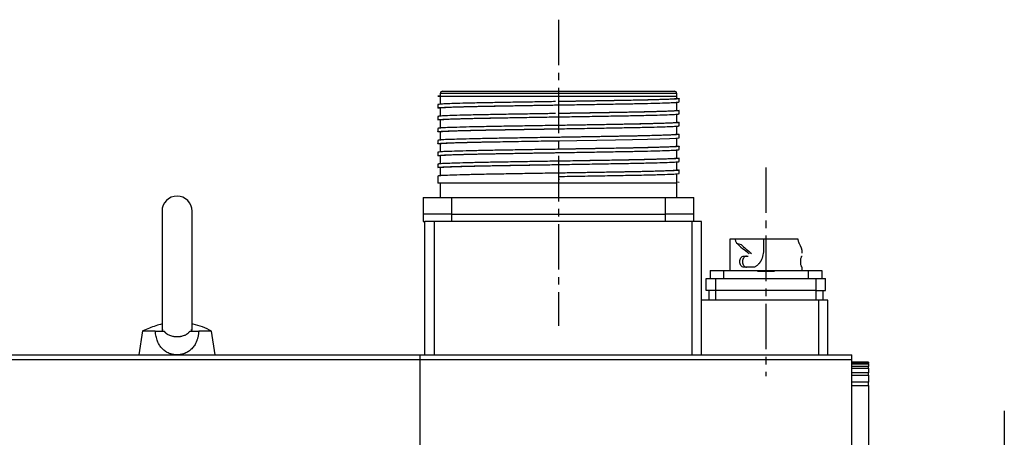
# Model space of a CAD drawing. Header units: millimetres. Extents: x 32176 to 34318, y 9875 to 11035.
# Tile 47 of 56: x 33747 to 33954, y 10472 to 10559. Entities that reach past the tile are written whole.
import ezdxf

# ---------------------------------------------------------------- set-up
doc = ezdxf.new("R2010")
doc.units = ezdxf.units.MM
doc.linetypes.add('CENTER2', pattern=[28.575, 19.05, -3.175, 3.175, -3.175])
doc.layers.add('Center', color=1, linetype='CENTER2')

msp = doc.modelspace()

# ---------------------------------------------------------------- linework, layer by layer
at = {"color": 7, "linetype": 'Continuous', "lineweight": 25}
for p, q in [((33835.5, 10543.16), (33835, 10543.22)), ((33835, 10543.22), (33835.5, 10543.22)), ((33835.5, 10543.72), (33835.5, 10543.22)), ((33885.1, 10543.72), (33835.5, 10543.72)), ((33835.5, 10543.22), (33835.5, 10541.42)), ((33835.5, 10543.22), (33885.1, 10543.22)), ((33885.1, 10543.22), (33885.1, 10543.72)), ((33885.1, 10542.67), (33885.1, 10543.22)), ((33885.1, 10540.17), (33885.1, 10541.97)), ((33885.6, 10541.97), (33885.6, 10542.67)), ((33835, 10541.42), (33835, 10540.72)), ((33835.5, 10540.72), (33835.5, 10538.92)), ((33860.3, 10541.35), (33860.3, 10541.35)), ((33885.6, 10539.47), (33885.6, 10540.17)), ((33835, 10538.92), (33835, 10538.22)), ((33835.5, 10538.22), (33835.5, 10536.42)), ((33860.31, 10538.85), (33860.31, 10538.85)), ((33885.1, 10537.67), (33885.1, 10539.47)), ((33835, 10536.42), (33835, 10535.72)), ((33835.5, 10535.72), (33835.5, 10533.92)), ((33860.31, 10536.35), (33860.31, 10536.35)), ((33885.1, 10535.17), (33885.1, 10536.97)), ((33885.6, 10536.97), (33885.6, 10537.67)), ((33835, 10533.92), (33835, 10533.22)), ((33860.32, 10533.85), (33860.32, 10533.85)), ((33885.1, 10532.67), (33885.1, 10534.47)), ((33885.6, 10534.47), (33885.6, 10535.17)), ((33835.5, 10533.22), (33835.5, 10531.42)), ((33885.1, 10530.17), (33885.1, 10531.97)), ((33885.6, 10531.97), (33885.6, 10532.67)), ((33835, 10531.42), (33835, 10530.72)), ((33835.5, 10530.72), (33835.5, 10528.92)), ((33860.32, 10531.35), (33860.32, 10531.35)), ((33885.1, 10527.67), (33885.1, 10529.47)), ((33885.6, 10529.47), (33885.6, 10530.17)), ((33835, 10528.92), (33835, 10528.22)), ((33835.5, 10528.22), (33835.5, 10526.42)), ((33860.31, 10528.85), (33860.31, 10528.85)), ((33885.6, 10526.97), (33885.6, 10527.67)), ((33835, 10526.42), (33835, 10524.92)), ((33860.3, 10526.35), (33860.3, 10524.92)), ((33860.3, 10526.35), (33860.3, 10526.35)), ((33860.35, 10525.8), (33860.53, 10525.8)), ((33862.35, 10526.38), (33862.37, 10526.38)), ((33885.1, 10525.17), (33885.1, 10526.97)), ((33835.5, 10524.92), (33835.5, 10521.92)), ((33880.36, 10524.92), (33860.3, 10524.92)), ((33885.1, 10524.92), (33880.36, 10524.92)), ((33885.1, 10525.24), (33885.6, 10525.17)), ((33885.1, 10521.92), (33885.1, 10524.92)), ((33831.9, 10521.92), (33837.9, 10521.92)), ((33831.9, 10521.92), (33831.9, 10518.42)), ((33837.9, 10521.92), (33882.7, 10521.92)), ((33837.9, 10518.42), (33837.9, 10521.92)), ((33882.7, 10521.92), (33888.7, 10521.92)), ((33882.7, 10521.92), (33882.7, 10518.42)), ((33888.7, 10518.42), (33888.7, 10521.92)), ((33777.15, 10519.07), (33777.15, 10494.12)), ((33783.45, 10494.1), (33783.45, 10519.07)), ((33837.9, 10518.42), (33831.9, 10518.42)), ((33831.9, 10518.42), (33831.9, 10516.92)), ((33837.9, 10518.42), (33882.7, 10518.42)), ((33837.9, 10516.92), (33837.9, 10518.42)), ((33888.7, 10518.42), (33882.7, 10518.42)), ((33882.7, 10518.42), (33882.7, 10516.92)), ((33888.7, 10516.92), (33888.7, 10518.42)), ((33831.9, 10516.92), (33832.3, 10516.92)), ((33834.3, 10516.92), (33832.3, 10516.92)), ((33832.3, 10488.92), (33832.3, 10516.92)), ((33888.3, 10516.92), (33834.3, 10516.92)), ((33834.3, 10488.92), (33834.3, 10516.92)), ((33890.3, 10516.92), (33888.3, 10516.92)), ((33888.3, 10488.92), (33888.3, 10516.92)), ((33890.3, 10488.92), (33890.3, 10516.92)), ((33896.2, 10513.22), (33896.2, 10506.62)), ((33898.37, 10513.22), (33897.43, 10513.22)), ((33903.36, 10513.22), (33898.35, 10513.22)), ((33903.3, 10513.22), (33903.31, 10511.55)), ((33898.65, 10512), (33897.72, 10512.32)), ((33899.2, 10509.62), (33900.07, 10509.62)), ((33911.34, 10509.62), (33911.4, 10509.62)), ((33901.41, 10507.32), (33899.2, 10507.32)), ((33911.4, 10506.62), (33911.4, 10507.32)), ((33891.3, 10502.42), (33891.3, 10504.92)), ((33892.1, 10506.62), (33894.9, 10506.62)), ((33892.1, 10506.62), (33892.1, 10504.92)), ((33893.3, 10504.92), (33914.3, 10504.92)), ((33893.3, 10502.42), (33893.3, 10504.92)), ((33894.9, 10506.62), (33902.1, 10506.62)), ((33894.9, 10506.62), (33894.9, 10504.92)), ((33902.1, 10506.42), (33902.1, 10506.62)), ((33902.1, 10506.62), (33903.8, 10506.62)), ((33905.5, 10506.42), (33902.1, 10506.42)), ((33903.8, 10506.62), (33905.5, 10506.62)), ((33903.8, 10506.62), (33903.8, 10506.42)), ((33905.5, 10506.62), (33905.5, 10506.42)), ((33905.5, 10506.62), (33912.7, 10506.62)), ((33912.7, 10504.92), (33912.7, 10506.62)), ((33912.7, 10506.62), (33915.5, 10506.62)), ((33914.3, 10504.92), (33916.3, 10504.92)), ((33914.3, 10504.92), (33914.3, 10502.42)), ((33915.5, 10506.62), (33915.5, 10504.92)), ((33916.3, 10502.42), (33916.3, 10504.92)), ((33891.8, 10502.42), (33891.8, 10500.42)), ((33914.3, 10502.42), (33893.3, 10502.42)), ((33893.3, 10500.42), (33893.3, 10502.42)), ((33914.3, 10502.42), (33916.3, 10502.42)), ((33914.3, 10502.42), (33914.3, 10500.42)), ((33915.8, 10500.42), (33915.8, 10502.42)), ((33914.8, 10500.42), (33890.3, 10500.42)), ((33916.8, 10500.42), (33914.8, 10500.42)), ((33914.8, 10500.42), (33914.8, 10488.92)), ((33916.8, 10488.92), (33916.8, 10500.42)), ((33773.05, 10493.94), (33772.3, 10488.92)), ((33775.74, 10493.92), (33773.05, 10493.92)), ((33777.25, 10494.22), (33777.19, 10493.92)), ((33783.41, 10493.92), (33783.36, 10494.24)), ((33787.55, 10493.92), (33784.86, 10493.92)), ((33788.3, 10488.92), (33787.55, 10493.92)), ((33663.3, 10488.92), (33831.3, 10488.92)), ((33831.3, 10487.92), (33831.3, 10488.92)), ((33831.3, 10488.92), (33921.8, 10488.92)), ((33921.8, 10487.92), (33921.8, 10488.92)), ((33831.3, 10487.92), (33663.3, 10487.92)), ((33831.3, 10469.14), (33831.3, 10487.92)), ((33921.8, 10487.92), (33831.3, 10487.92)), ((33921.8, 10460.19), (33921.8, 10487.92)), ((33925.3, 10487.42), (33921.8, 10487.42)), ((33921.8, 10487.42), (33925.3, 10487.42)), ((33925.3, 10487.22), (33921.8, 10487.22)), ((33921.8, 10487.06), (33925.3, 10487.06)), ((33925.3, 10486.46), (33921.8, 10486.46)), ((33921.8, 10486.14), (33925.3, 10486.14)), ((33925.3, 10487.42), (33925.3, 10487.42)), ((33925.3, 10487.42), (33925.3, 10487.22)), ((33925.3, 10487.06), (33925.3, 10487.22)), ((33925.3, 10487.06), (33925.3, 10486.46)), ((33925.3, 10486.14), (33925.3, 10486.46)), ((33925.3, 10486.14), (33925.3, 10485.13)), ((33925.3, 10485.13), (33921.8, 10485.13)), ((33921.8, 10484.65), (33925.3, 10484.65)), ((33925.3, 10484.65), (33925.3, 10485.13)), ((33925.3, 10484.65), (33925.3, 10483.21)), ((33925.3, 10483.21), (33921.8, 10483.21)), ((33921.8, 10482.54), (33925.3, 10482.54)), ((33925.3, 10482.54), (33925.3, 10483.21)), ((33925.3, 10482.54), (33925.3, 10448.1))]:
    msp.add_line(p, q, dxfattribs=at)
at = {"color": 7, "linetype": 'Continuous', "lineweight": 25, "flags": 128}
for points in [[(33835.59, 10543.21), (33835.5, 10543.22), (33835.5, 10543.22), (33835.5, 10543.22)], [(33835.5, 10533.16), (33835, 10533.22), (33835.02, 10533.24), (33835.55, 10533.31), (33836.76, 10533.37), (33838.68, 10533.44), (33841.15, 10533.51), (33844.24, 10533.58), (33847.7, 10533.64), (33851.62, 10533.71), (33855.68, 10533.78), (33859.98, 10533.84), (33864.17, 10533.91), (33868.37, 10533.98), (33872.23, 10534.05), (33875.85, 10534.11), (33878.94, 10534.18), (33881.58, 10534.25), (33883.55, 10534.31), (33884.91, 10534.38), (33885.6, 10534.47), (33885.58, 10534.49), (33885.58, 10534.49)], [(33897.43, 10513.22), (33896.89, 10513.22), (33896.51, 10513.22), (33896.27, 10513.22), (33896.2, 10513.22)], [(33910.57, 10513.22), (33910, 10513.22), (33909.3, 10513.22), (33908.48, 10513.22), (33907.56, 10513.22), (33906.56, 10513.22), (33905.5, 10513.22), (33904.4, 10513.22), (33903.3, 10513.22)]]:
    msp.add_lwpolyline(points, dxfattribs=at)
at = {"color": 7, "linetype": 'Continuous', "lineweight": 25}
for centre, radius, start, end in [((33836, 10543.72), 0.5, 90, 180), ((33884.6, 10543.72), 0.5, 0, 90), ((33780.3, 10519.07), 3.15, 0, 180)]:
    msp.add_arc(centre, radius, start, end, dxfattribs=at)
for major_axis, ratio, start_param, end_param in [((7.52, -4.59), 0.24176, 3.932886, 4.378326), ((6.43, -3.93), 0.24176, 3.944398, 4.380362), ((7.6, 0), 0.649574, 6.256721, 6.685622)]:
    msp.add_ellipse((33903.8, 10510.39), major_axis=major_axis, ratio=ratio, start_param=start_param, end_param=end_param, dxfattribs=at)
for points, knots in [([(33836, 10544.22), (33836, 10544.22), (33836, 10544.22), (33836.02, 10544.22), (33836.04, 10544.22), (33836.08, 10544.22), (33836.12, 10544.22), (33836.18, 10544.22), (33836.24, 10544.22), (33836.32, 10544.22), (33836.51, 10544.22), (33836.91, 10544.22), (33837.68, 10544.22), (33838.68, 10544.22), (33839.93, 10544.22), (33841.4, 10544.22), (33843.09, 10544.22), (33844.95, 10544.22), (33846.96, 10544.22), (33849.1, 10544.22), (33851.31, 10544.22), (33853.57, 10544.22), (33856.55, 10544.22), (33860.3, 10544.22), (33864.05, 10544.22), (33867.02, 10544.22), (33869.29, 10544.22), (33871.5, 10544.22), (33873.63, 10544.22), (33875.65, 10544.22), (33877.51, 10544.22), (33879.19, 10544.22), (33880.66, 10544.22), (33881.91, 10544.22), (33882.92, 10544.22), (33883.69, 10544.22), (33884.12, 10544.22), (33884.34, 10544.22), (33884.46, 10544.22), (33884.54, 10544.22), (33884.59, 10544.22), (33884.6, 10544.22), (33884.6, 10544.22)], [0, 0, 0, 0, 0.006487, 0.012964, 0.019435, 0.025902, 0.032367, 0.038835, 0.045306, 0.051785, 0.058273, 0.089144, 0.120023, 0.152182, 0.184348, 0.217191, 0.250041, 0.282884, 0.315734, 0.347893, 0.380058, 0.41093, 0.441809, 0.500001, 0.558193, 0.589065, 0.619944, 0.652103, 0.684268, 0.717111, 0.749961, 0.782804, 0.815655, 0.847813, 0.879979, 0.910851, 0.94173, 0.953398, 0.965044, 0.976682, 0.988329, 1, 1, 1, 1]), ([(33835.5, 10540.66), (33835.26, 10540.68), (33834.96, 10540.71), (33835.04, 10540.76), (33835.43, 10540.81), (33836.66, 10540.87), (33838.55, 10540.94), (33841.08, 10541.01), (33844.14, 10541.08), (33847.68, 10541.14), (33851.54, 10541.21), (33855.69, 10541.28), (33859.94, 10541.34), (33864.23, 10541.41), (33868.37, 10541.48), (33872.32, 10541.55), (33875.9, 10541.61), (33879.06, 10541.68), (33881.66, 10541.75), (33883.67, 10541.82), (33885.24, 10541.89), (33885.47, 10541.94), (33885.6, 10541.97)], [0, 0, 0, 0, 0.051246, 0.063814, 0.11425, 0.164473, 0.216153, 0.266376, 0.318056, 0.36828, 0.419961, 0.470184, 0.521864, 0.572088, 0.623768, 0.673992, 0.725672, 0.775895, 0.827575, 0.877799, 0.929479, 1, 1, 1, 1]), ([(33859.67, 10542.04), (33858.59, 10542.02), (33856.06, 10541.98), (33852.23, 10541.92), (33848.27, 10541.85), (33844.7, 10541.79), (33841.54, 10541.72), (33838.93, 10541.65), (33836.93, 10541.58), (33835.36, 10541.51), (33835.13, 10541.46), (33835, 10541.42)], [0, 0, 0, 0, 0.083392, 0.194094, 0.301675, 0.412376, 0.519957, 0.630658, 0.73824, 0.848941, 1, 1, 1, 1]), ([(33885.1, 10542.75), (33885.16, 10542.75), (33885.57, 10542.72), (33885.62, 10542.69), (33885.57, 10542.64), (33885.16, 10542.59), (33883.94, 10542.53), (33882.04, 10542.46), (33879.51, 10542.39), (33876.46, 10542.32), (33872.92, 10542.26), (33869.05, 10542.19), (33864.9, 10542.12), (33861.93, 10542.07), (33860.38, 10542.05), (33860.26, 10542.05)], [0, 0, 0, 0, 0.016446, 0.107167, 0.130793, 0.225607, 0.32002, 0.417171, 0.511586, 0.608738, 0.703152, 0.800305, 0.894719, 0.991871, 1, 1, 1, 1]), ([(33885.1, 10542.67), (33885.1, 10542.67), (33885.26, 10542.65), (33884.7, 10542.59), (33883.38, 10542.52), (33881.05, 10542.44), (33877.95, 10542.36), (33874.17, 10542.28), (33869.85, 10542.21), (33865.17, 10542.13), (33861.9, 10542.07), (33860.29, 10542.05), (33860.29, 10542.05)], [0, 0, 0, 0, 0.00002, 0.125617, 0.24942, 0.374725, 0.500517, 0.624531, 0.749449, 0.875339, 0.999776, 1, 1, 1, 1]), ([(33835.5, 10540.72), (33835.5, 10540.72), (33835.34, 10540.75), (33835.89, 10540.8), (33837.22, 10540.88), (33839.55, 10540.96), (33842.65, 10541.04), (33846.43, 10541.11), (33850.74, 10541.19), (33855.43, 10541.27), (33858.77, 10541.32), (33860.45, 10541.35), (33860.53, 10541.35)], [0, 0, 0, 0, 0.000236, 0.125091, 0.248164, 0.372729, 0.497779, 0.621062, 0.745242, 0.870389, 0.994091, 1, 1, 1, 1]), ([(33885.1, 10540.24), (33885.34, 10540.22), (33885.64, 10540.19), (33885.55, 10540.14), (33885.17, 10540.09), (33883.94, 10540.03), (33882.04, 10539.96), (33879.51, 10539.89), (33876.46, 10539.82), (33872.92, 10539.76), (33869.05, 10539.69), (33864.9, 10539.62), (33861.93, 10539.57), (33860.37, 10539.55), (33860.24, 10539.55)], [0, 0, 0, 0, 0.097365, 0.121244, 0.21707, 0.312492, 0.410681, 0.506104, 0.604294, 0.699717, 0.797907, 0.89333, 0.99152, 1, 1, 1, 1]), ([(33885.1, 10540.17), (33885.1, 10540.17), (33885.26, 10540.15), (33884.7, 10540.09), (33883.38, 10540.02), (33881.05, 10539.94), (33877.95, 10539.86), (33874.17, 10539.78), (33869.85, 10539.71), (33865.17, 10539.63), (33861.9, 10539.57), (33860.28, 10539.55), (33860.28, 10539.55)], [0, 0, 0, 0, 0.0001772, 0.1257167, 0.2494635, 0.374711, 0.5004458, 0.624404, 0.7492645, 0.8750971, 0.9994772, 1, 1, 1, 1]), ([(33835.5, 10538.16), (33835.26, 10538.18), (33834.96, 10538.21), (33835.04, 10538.26), (33835.43, 10538.31), (33836.66, 10538.37), (33838.55, 10538.44), (33841.08, 10538.51), (33844.14, 10538.58), (33847.68, 10538.64), (33851.54, 10538.71), (33855.69, 10538.78), (33859.94, 10538.84), (33864.23, 10538.91), (33868.37, 10538.98), (33872.32, 10539.05), (33875.9, 10539.11), (33879.06, 10539.18), (33881.66, 10539.25), (33883.67, 10539.32), (33885.24, 10539.39), (33885.47, 10539.44), (33885.6, 10539.47)], [0, 0, 0, 0, 0.051246, 0.063814, 0.11425, 0.164473, 0.216153, 0.266377, 0.318057, 0.36828, 0.419961, 0.470184, 0.521864, 0.572088, 0.623768, 0.673992, 0.725672, 0.775895, 0.827575, 0.877799, 0.929479, 1, 1, 1, 1]), ([(33859.66, 10539.54), (33858.58, 10539.52), (33856.05, 10539.48), (33852.23, 10539.42), (33848.27, 10539.35), (33844.7, 10539.29), (33841.54, 10539.22), (33838.93, 10539.15), (33836.93, 10539.08), (33835.36, 10539.01), (33835.13, 10538.96), (33835, 10538.92)], [0, 0, 0, 0, 0.083119, 0.193853, 0.301466, 0.412201, 0.519814, 0.630548, 0.738162, 0.848896, 1, 1, 1, 1]), ([(33885.1, 10537.74), (33885.34, 10537.72), (33885.64, 10537.69), (33885.55, 10537.64), (33885.17, 10537.59), (33883.94, 10537.53), (33882.04, 10537.46), (33879.51, 10537.39), (33876.46, 10537.32), (33872.92, 10537.26), (33869.05, 10537.19), (33864.9, 10537.12), (33860.66, 10537.05), (33856.37, 10536.99), (33852.22, 10536.92), (33848.27, 10536.85), (33844.7, 10536.79), (33841.54, 10536.72), (33838.93, 10536.65), (33836.93, 10536.58), (33835.36, 10536.51), (33835.13, 10536.46), (33835, 10536.42)], [0, 0, 0, 0, 0.051246, 0.063814, 0.11425, 0.164473, 0.216153, 0.266377, 0.318057, 0.36828, 0.419961, 0.470184, 0.521864, 0.572088, 0.623768, 0.673992, 0.725672, 0.775895, 0.827575, 0.877799, 0.929479, 1, 1, 1, 1]), ([(33835.5, 10538.22), (33835.5, 10538.22), (33835.34, 10538.25), (33835.89, 10538.3), (33837.22, 10538.38), (33839.55, 10538.46), (33842.65, 10538.54), (33846.43, 10538.61), (33850.74, 10538.69), (33855.43, 10538.77), (33858.77, 10538.82), (33860.45, 10538.85), (33860.53, 10538.85)], [0, 0, 0, 0, 0.00035, 0.125192, 0.24825, 0.372801, 0.497836, 0.621105, 0.745271, 0.870404, 0.994092, 1, 1, 1, 1]), ([(33835.5, 10535.66), (33835.26, 10535.68), (33834.96, 10535.71), (33835.04, 10535.76), (33835.43, 10535.81), (33836.66, 10535.87), (33838.55, 10535.94), (33841.08, 10536.01), (33844.14, 10536.08), (33847.68, 10536.14), (33851.54, 10536.21), (33855.69, 10536.28), (33859.94, 10536.34), (33864.23, 10536.41), (33868.37, 10536.48), (33872.32, 10536.55), (33875.9, 10536.61), (33879.06, 10536.68), (33881.66, 10536.75), (33883.67, 10536.82), (33885.24, 10536.89), (33885.47, 10536.94), (33885.6, 10536.97)], [0, 0, 0, 0, 0.0512464, 0.0638142, 0.1142504, 0.1644736, 0.2161532, 0.2663767, 0.3180567, 0.3682805, 0.4199608, 0.4701844, 0.5218644, 0.572088, 0.6237682, 0.6739917, 0.7256717, 0.7758953, 0.8275754, 0.877799, 0.9294792, 1, 1, 1, 1]), ([(33835.5, 10535.72), (33835.5, 10535.72), (33835.34, 10535.75), (33835.89, 10535.8), (33837.22, 10535.88), (33839.55, 10535.96), (33842.65, 10536.04), (33846.43, 10536.11), (33850.74, 10536.19), (33855.43, 10536.27), (33858.77, 10536.32), (33860.45, 10536.35), (33860.53, 10536.35)], [0, 0, 0, 0, 0.000451, 0.12528, 0.248326, 0.372864, 0.497887, 0.621143, 0.745297, 0.870417, 0.994092, 1, 1, 1, 1]), ([(33885.1, 10537.67), (33885.1, 10537.67), (33885.26, 10537.65), (33884.7, 10537.59), (33883.38, 10537.52), (33881.05, 10537.44), (33877.95, 10537.36), (33874.17, 10537.28), (33869.85, 10537.21), (33865.17, 10537.13), (33861.92, 10537.07), (33860.31, 10537.05)], [0, 0, 0, 0, 0.0003128, 0.1259287, 0.249751, 0.3750749, 0.5008863, 0.62492, 0.7498567, 0.875766, 1, 1, 1, 1]), ([(33885.1, 10535.24), (33885.34, 10535.22), (33885.64, 10535.19), (33885.55, 10535.14), (33885.17, 10535.09), (33883.94, 10535.03), (33882.04, 10534.96), (33879.51, 10534.89), (33876.46, 10534.82), (33872.92, 10534.76), (33869.05, 10534.69), (33864.9, 10534.62), (33860.66, 10534.55), (33856.37, 10534.49), (33852.22, 10534.42), (33848.27, 10534.35), (33844.7, 10534.29), (33841.54, 10534.22), (33838.93, 10534.15), (33836.93, 10534.08), (33835.36, 10534.01), (33835.13, 10533.96), (33835, 10533.92)], [0, 0, 0, 0, 0.051246, 0.063814, 0.11425, 0.164474, 0.216153, 0.266377, 0.318057, 0.368281, 0.419961, 0.470184, 0.521864, 0.572088, 0.623768, 0.673992, 0.725672, 0.775895, 0.827575, 0.877799, 0.929479, 1, 1, 1, 1]), ([(33835.5, 10533.22), (33835.5, 10533.22), (33835.34, 10533.25), (33835.89, 10533.3), (33837.22, 10533.38), (33839.55, 10533.46), (33842.65, 10533.54), (33846.43, 10533.61), (33850.74, 10533.69), (33855.43, 10533.77), (33858.77, 10533.82), (33860.45, 10533.85), (33860.53, 10533.85)], [0, 0, 0, 0, 0.000534, 0.125352, 0.248388, 0.372916, 0.497928, 0.621174, 0.745318, 0.870427, 0.994093, 1, 1, 1, 1]), ([(33885.1, 10535.17), (33885.1, 10535.17), (33885.26, 10535.15), (33884.7, 10535.09), (33883.38, 10535.02), (33881.05, 10534.94), (33877.95, 10534.86), (33874.17, 10534.78), (33869.85, 10534.71), (33865.17, 10534.63), (33861.93, 10534.57), (33860.32, 10534.55)], [0, 0, 0, 0, 0.0004248, 0.126058, 0.2498972, 0.3752383, 0.501067, 0.6251178, 0.7500716, 0.8759983, 1, 1, 1, 1]), ([(33835.5, 10530.66), (33835.26, 10530.68), (33834.96, 10530.71), (33835.04, 10530.76), (33835.43, 10530.81), (33836.66, 10530.87), (33838.55, 10530.94), (33841.08, 10531.01), (33844.14, 10531.08), (33847.68, 10531.14), (33851.54, 10531.21), (33855.69, 10531.28), (33859.94, 10531.34), (33864.23, 10531.41), (33868.37, 10531.48), (33872.32, 10531.55), (33875.9, 10531.61), (33879.06, 10531.68), (33881.66, 10531.75), (33883.67, 10531.82), (33885.24, 10531.89), (33885.47, 10531.94), (33885.6, 10531.97)], [0, 0, 0, 0, 0.051247, 0.063815, 0.114251, 0.164474, 0.216154, 0.266377, 0.318057, 0.368281, 0.419961, 0.470185, 0.521865, 0.572088, 0.623768, 0.673992, 0.725672, 0.775895, 0.827575, 0.877799, 0.929479, 1, 1, 1, 1]), ([(33885.1, 10532.74), (33885.34, 10532.72), (33885.64, 10532.69), (33885.55, 10532.64), (33885.17, 10532.59), (33883.94, 10532.53), (33882.04, 10532.46), (33879.51, 10532.39), (33876.46, 10532.32), (33872.92, 10532.26), (33869.05, 10532.19), (33864.9, 10532.12), (33860.66, 10532.05), (33856.37, 10531.99), (33852.22, 10531.92), (33848.27, 10531.85), (33844.7, 10531.79), (33841.54, 10531.72), (33838.93, 10531.65), (33836.93, 10531.58), (33835.36, 10531.51), (33835.13, 10531.46), (33835, 10531.42)], [0, 0, 0, 0, 0.051247, 0.063815, 0.114251, 0.164474, 0.216153, 0.266377, 0.318057, 0.368281, 0.419961, 0.470185, 0.521865, 0.572088, 0.623768, 0.673992, 0.725672, 0.775895, 0.827575, 0.877799, 0.929479, 1, 1, 1, 1]), ([(33885.1, 10532.67), (33885.1, 10532.67), (33885.26, 10532.65), (33884.7, 10532.59), (33883.38, 10532.52), (33881.05, 10532.44), (33877.95, 10532.36), (33874.17, 10532.28), (33869.85, 10532.21), (33865.17, 10532.13), (33861.9, 10532.07), (33860.3, 10532.05), (33860.29, 10532.05)], [0, 0, 0, 0, 0.000512, 0.126061, 0.249818, 0.375076, 0.500821, 0.62479, 0.74966, 0.875503, 0.999894, 1, 1, 1, 1]), ([(33835.5, 10528.16), (33835.26, 10528.18), (33834.96, 10528.21), (33835.04, 10528.26), (33835.43, 10528.31), (33836.66, 10528.37), (33838.55, 10528.44), (33841.08, 10528.51), (33844.14, 10528.58), (33847.68, 10528.64), (33851.54, 10528.71), (33855.69, 10528.78), (33859.94, 10528.84), (33864.23, 10528.91), (33868.37, 10528.98), (33872.32, 10529.05), (33875.9, 10529.11), (33879.06, 10529.18), (33881.66, 10529.25), (33883.67, 10529.32), (33885.24, 10529.39), (33885.47, 10529.44), (33885.6, 10529.47)], [0, 0, 0, 0, 0.051247, 0.0638148, 0.1142509, 0.1644741, 0.2161536, 0.2663772, 0.3180571, 0.3682809, 0.4199612, 0.4701847, 0.5218647, 0.5720883, 0.6237684, 0.6739919, 0.7256719, 0.7758954, 0.8275755, 0.8777991, 0.9294793, 1, 1, 1, 1]), ([(33885.1, 10530.24), (33885.34, 10530.22), (33885.64, 10530.19), (33885.55, 10530.14), (33885.17, 10530.09), (33883.94, 10530.03), (33882.04, 10529.96), (33879.51, 10529.89), (33876.46, 10529.82), (33872.92, 10529.76), (33869.05, 10529.69), (33864.9, 10529.62), (33860.66, 10529.55), (33856.37, 10529.49), (33852.22, 10529.42), (33848.27, 10529.35), (33844.7, 10529.29), (33841.54, 10529.22), (33838.93, 10529.15), (33836.93, 10529.08), (33835.36, 10529.01), (33835.13, 10528.96), (33835, 10528.92)], [0, 0, 0, 0, 0.051247, 0.063815, 0.114251, 0.164474, 0.216154, 0.266377, 0.318057, 0.368281, 0.419961, 0.470185, 0.521865, 0.572088, 0.623768, 0.673992, 0.725672, 0.775895, 0.827575, 0.877799, 0.929479, 1, 1, 1, 1]), ([(33835.5, 10530.72), (33835.5, 10530.72), (33835.34, 10530.75), (33835.89, 10530.8), (33837.22, 10530.88), (33839.55, 10530.96), (33842.65, 10531.04), (33846.43, 10531.11), (33850.74, 10531.19), (33855.43, 10531.27), (33858.77, 10531.32), (33860.45, 10531.35), (33860.53, 10531.35)], [0, 0, 0, 0, 0.000595, 0.125406, 0.248434, 0.372954, 0.497959, 0.621198, 0.745333, 0.870435, 0.994093, 1, 1, 1, 1]), ([(33885.1, 10530.17), (33885.1, 10530.17), (33885.26, 10530.15), (33884.7, 10530.09), (33883.38, 10530.02), (33881.05, 10529.94), (33877.95, 10529.86), (33874.17, 10529.78), (33869.85, 10529.71), (33865.17, 10529.63), (33861.9, 10529.57), (33860.28, 10529.55), (33860.27, 10529.55)], [0, 0, 0, 0, 0.0005727, 0.1260462, 0.249728, 0.3749098, 0.5005785, 0.6244716, 0.7492666, 0.8750331, 0.9993479, 1, 1, 1, 1]), ([(33885.1, 10527.74), (33885.34, 10527.72), (33885.64, 10527.69), (33885.55, 10527.64), (33885.17, 10527.59), (33883.94, 10527.53), (33882.04, 10527.46), (33879.51, 10527.39), (33876.46, 10527.32), (33872.92, 10527.26), (33869.05, 10527.19), (33864.9, 10527.12), (33860.66, 10527.05), (33856.37, 10526.99), (33852.22, 10526.92), (33848.27, 10526.85), (33844.7, 10526.79), (33841.54, 10526.72), (33838.93, 10526.65), (33836.93, 10526.58), (33835.36, 10526.51), (33835.13, 10526.46), (33835, 10526.42)], [0, 0, 0, 0, 0.051247, 0.0638148, 0.1142509, 0.1644741, 0.2161537, 0.2663772, 0.3180572, 0.3682809, 0.4199612, 0.4701847, 0.5218647, 0.5720883, 0.6237684, 0.6739919, 0.7256719, 0.7758954, 0.8275755, 0.8777991, 0.9294793, 1, 1, 1, 1]), ([(33835.5, 10528.22), (33835.5, 10528.22), (33835.34, 10528.25), (33835.89, 10528.3), (33837.22, 10528.38), (33839.55, 10528.46), (33842.65, 10528.54), (33846.43, 10528.61), (33850.74, 10528.69), (33855.43, 10528.77), (33858.77, 10528.82), (33860.45, 10528.85), (33860.53, 10528.85)], [0, 0, 0, 0, 0.000634, 0.12544, 0.248463, 0.372979, 0.497979, 0.621213, 0.745343, 0.87044, 0.994094, 1, 1, 1, 1]), ([(33885.1, 10527.67), (33885.1, 10527.67), (33885.26, 10527.65), (33884.7, 10527.59), (33883.38, 10527.52), (33881.05, 10527.44), (33877.95, 10527.36), (33874.17, 10527.28), (33869.85, 10527.21), (33865.17, 10527.13), (33861.92, 10527.07), (33860.31, 10527.05)], [0, 0, 0, 0, 0.000609, 0.126181, 0.24996, 0.375241, 0.501008, 0.624999, 0.749892, 0.875758, 1, 1, 1, 1]), ([(33860.3, 10526.35), (33861.93, 10526.37), (33863.58, 10526.4), (33866.85, 10526.45), (33868.45, 10526.48), (33871.53, 10526.53), (33873, 10526.56), (33875.05, 10526.6), (33875.7, 10526.61), (33876.97, 10526.63), (33877.58, 10526.65), (33879.35, 10526.69), (33880.41, 10526.71), (33882.27, 10526.77), (33883.05, 10526.79), (33883.84, 10526.83), (33883.99, 10526.83), (33884.26, 10526.84), (33884.39, 10526.85), (33884.74, 10526.87), (33884.95, 10526.88), (33885.43, 10526.92), (33885.6, 10526.95), (33885.6, 10526.97)], [0, 0, 0, 0, 0.125, 0.125, 0.25, 0.25, 0.375, 0.375, 0.4375, 0.4375, 0.5, 0.5, 0.625, 0.625, 0.75, 0.75, 0.78125, 0.78125, 0.8125, 0.8125, 0.875, 0.875, 1, 1, 1, 1]), ([(33860.3, 10524.92), (33858.64, 10524.92), (33856.99, 10524.92), (33853.74, 10524.92), (33852.15, 10524.92), (33849.09, 10524.92), (33847.62, 10524.92), (33844.87, 10524.92), (33843.58, 10524.92), (33841.24, 10524.92), (33840.18, 10524.92), (33838.34, 10524.92), (33837.56, 10524.92), (33836.29, 10524.92), (33835.81, 10524.92), (33835.16, 10524.92), (33835, 10524.92), (33835, 10524.92)], [0, 0, 0, 0, 0.125, 0.125, 0.25, 0.25, 0.375, 0.375, 0.5, 0.5, 0.625, 0.625, 0.75, 0.75, 0.875, 0.875, 1, 1, 1, 1]), ([(33897.72, 10512.32), (33897.68, 10512.37), (33897.64, 10512.42), (33897.56, 10512.55), (33897.53, 10512.63), (33897.48, 10512.78), (33897.46, 10512.87), (33897.44, 10513.04), (33897.43, 10513.13), (33897.43, 10513.22)], [0, 0, 0, 0, 0.25, 0.25, 0.5, 0.5, 0.75, 0.75, 1, 1, 1, 1]), ([(33910.79, 10512.32), (33910.76, 10512.37), (33910.73, 10512.42), (33910.68, 10512.55), (33910.66, 10512.63), (33910.62, 10512.78), (33910.6, 10512.87), (33910.58, 10513.04), (33910.57, 10513.13), (33910.57, 10513.22)], [0, 0, 0, 0, 0.25, 0.25, 0.5, 0.5, 0.75, 0.75, 1, 1, 1, 1]), ([(33903.31, 10511.55), (33903.33, 10511.1), (33903.31, 10510.65), (33903.16, 10509.78), (33903.05, 10509.34), (33902.89, 10508.92)], [0, 0, 0, 0, 0.5, 0.5, 1, 1, 1, 1]), ([(33899.2, 10507.32), (33899.08, 10507.32), (33898.96, 10507.35), (33898.75, 10507.47), (33898.65, 10507.55), (33898.49, 10507.76), (33898.43, 10507.89), (33898.35, 10508.17), (33898.32, 10508.32), (33898.32, 10508.62), (33898.35, 10508.78), (33898.43, 10509.06), (33898.49, 10509.18), (33898.65, 10509.4), (33898.75, 10509.48), (33898.96, 10509.59), (33899.08, 10509.62), (33899.2, 10509.62)], [0, 0, 0, 0, 0.125, 0.125, 0.25, 0.25, 0.375, 0.375, 0.5, 0.5, 0.625, 0.625, 0.75, 0.75, 0.875, 0.875, 1, 1, 1, 1]), ([(33899.76, 10509.62), (33899.64, 10509.62), (33899.52, 10509.59), (33899.31, 10509.48), (33899.22, 10509.4), (33899.07, 10509.19), (33899, 10509.06), (33898.92, 10508.78), (33898.9, 10508.63), (33898.9, 10508.32), (33898.92, 10508.17), (33899, 10507.89), (33899.06, 10507.76), (33899.22, 10507.55), (33899.31, 10507.47), (33899.52, 10507.35), (33899.64, 10507.32), (33899.76, 10507.32)], [0, 0, 0, 0, 0.125, 0.125, 0.25, 0.25, 0.375, 0.375, 0.5, 0.5, 0.625, 0.625, 0.75, 0.75, 0.875, 0.875, 1, 1, 1, 1]), ([(33902.89, 10508.92), (33902.87, 10508.87), (33902.82, 10508.77), (33902.75, 10508.63), (33902.67, 10508.49), (33902.58, 10508.36), (33902.48, 10508.23), (33902.38, 10508.11), (33902.25, 10507.96), (33902.08, 10507.79), (33901.86, 10507.62), (33901.64, 10507.46), (33901.48, 10507.37), (33901.41, 10507.32)], [0, 0, 0, 0, 0.071021, 0.1418999, 0.2128198, 0.2839638, 0.355513, 0.4276458, 0.500536, 0.626022, 0.7505051, 0.874869, 1, 1, 1, 1]), ([(33911.34, 10507.32), (33911.32, 10507.32), (33911.3, 10507.35), (33911.24, 10507.47), (33911.22, 10507.55), (33911.17, 10507.76), (33911.14, 10507.89), (33911.11, 10508.17), (33911.1, 10508.32), (33911.1, 10508.62), (33911.11, 10508.78), (33911.14, 10509.06), (33911.16, 10509.18), (33911.22, 10509.4), (33911.24, 10509.48), (33911.3, 10509.59), (33911.32, 10509.62), (33911.34, 10509.62)], [0, 0, 0, 0, 0.125, 0.125, 0.25, 0.25, 0.375, 0.375, 0.5, 0.5, 0.625, 0.625, 0.75, 0.75, 0.875, 0.875, 1, 1, 1, 1]), ([(33891.3, 10504.92), (33891.3, 10504.92), (33891.3, 10504.92), (33891.31, 10504.92), (33891.33, 10504.92), (33891.36, 10504.92), (33891.39, 10504.92), (33891.47, 10504.92), (33891.61, 10504.92), (33891.87, 10504.92), (33892.19, 10504.92), (33892.51, 10504.92), (33892.8, 10504.92), (33893.05, 10504.92), (33893.21, 10504.92), (33893.3, 10504.92)], [0, 0, 0, 0, 0.040276, 0.080243, 0.120058, 0.159883, 0.199877, 0.240199, 0.370043, 0.500057, 0.629901, 0.759916, 0.840121, 0.919721, 1, 1, 1, 1]), ([(33893.3, 10502.42), (33893.26, 10502.42), (33893.17, 10502.42), (33893.05, 10502.42), (33892.92, 10502.42), (33892.8, 10502.42), (33892.68, 10502.42), (33892.47, 10502.42), (33892.19, 10502.42), (33891.87, 10502.42), (33891.61, 10502.42), (33891.45, 10502.42), (33891.36, 10502.42), (33891.31, 10502.42), (33891.3, 10502.42), (33891.3, 10502.42)], [0, 0, 0, 0, 0.040276, 0.080243, 0.120058, 0.159883, 0.199877, 0.240199, 0.370043, 0.500057, 0.629901, 0.759916, 0.840121, 0.919721, 1, 1, 1, 1]), ([(33777.15, 10495.41), (33776.72, 10495.29), (33775.34, 10494.91), (33774.04, 10494.34), (33773.14, 10493.95)], [0, 0, 0, 0, 0.315299, 1, 1, 1, 1]), ([(33787.55, 10493.92), (33786.29, 10494.52), (33784.96, 10495.15), (33783.52, 10495.4), (33783.45, 10495.41)], [0, 0, 0, 0, 0.946966, 1, 1, 1, 1]), ([(33780.3, 10488.92), (33780.24, 10488.92), (33780.11, 10488.93), (33779.92, 10488.94), (33779.74, 10488.96), (33779.55, 10488.99), (33779.37, 10489.02), (33779.18, 10489.07), (33779, 10489.12), (33778.83, 10489.18), (33778.44, 10489.32), (33777.86, 10489.63), (33777.18, 10490.2), (33776.61, 10490.92), (33776.25, 10491.64), (33776.03, 10492.28), (33775.89, 10492.8), (33775.79, 10493.35), (33775.76, 10493.73), (33775.74, 10493.92)], [0, 0, 0, 0, 0.02383, 0.047605, 0.071365, 0.095151, 0.119001, 0.142957, 0.167057, 0.19134, 0.215844, 0.32942, 0.446866, 0.574697, 0.706096, 0.778147, 0.850838, 0.924642, 1, 1, 1, 1]), ([(33775.74, 10493.92), (33775.97, 10493.92), (33776.18, 10493.92), (33776.55, 10493.92), (33776.72, 10493.92), (33777.17, 10493.92), (33777.39, 10493.92), (33777.59, 10493.92)], [0, 0, 0, 0, 0.25, 0.25, 0.5, 0.5, 1, 1, 1, 1]), ([(33777.59, 10493.92), (33777.61, 10493.89), (33777.66, 10493.81), (33777.75, 10493.71), (33777.85, 10493.6), (33777.96, 10493.49), (33778.09, 10493.39), (33778.24, 10493.29), (33778.45, 10493.16), (33778.75, 10493.02), (33779.12, 10492.9), (33779.46, 10492.82), (33779.76, 10492.78), (33780.03, 10492.76), (33780.21, 10492.75), (33780.3, 10492.75)], [0, 0, 0, 0, 0.0434058, 0.0901717, 0.1403652, 0.1940433, 0.2512549, 0.3093595, 0.3758974, 0.5009733, 0.640965, 0.7502275, 0.8356145, 0.9188597, 1, 1, 1, 1]), ([(33780.3, 10492.75), (33780.35, 10492.75), (33780.46, 10492.75), (33780.62, 10492.76), (33780.78, 10492.77), (33780.95, 10492.79), (33781.17, 10492.83), (33781.48, 10492.9), (33781.83, 10493.01), (33782.11, 10493.14), (33782.29, 10493.24), (33782.41, 10493.32), (33782.55, 10493.42), (33782.71, 10493.56), (33782.88, 10493.74), (33782.97, 10493.86), (33783.01, 10493.92)], [0, 0, 0, 0, 0.0485206, 0.0978003, 0.1478478, 0.1986709, 0.2502772, 0.3595801, 0.4999343, 0.6024262, 0.666508, 0.7098465, 0.749725, 0.8426998, 0.9260374, 1, 1, 1, 1]), ([(33784.86, 10493.92), (33784.85, 10493.83), (33784.83, 10493.64), (33784.8, 10493.35), (33784.75, 10493.08), (33784.7, 10492.81), (33784.64, 10492.54), (33784.57, 10492.28), (33784.48, 10492.03), (33784.31, 10491.56), (33783.98, 10490.92), (33783.42, 10490.2), (33782.74, 10489.63), (33782.12, 10489.3), (33781.63, 10489.13), (33781.31, 10489.04), (33780.98, 10488.97), (33780.64, 10488.93), (33780.41, 10488.93), (33780.3, 10488.92)], [0, 0, 0, 0, 0.037892, 0.075335, 0.112379, 0.149079, 0.185488, 0.221667, 0.257675, 0.293573, 0.425064, 0.552865, 0.670197, 0.783654, 0.827703, 0.871132, 0.914168, 0.957046, 1, 1, 1, 1]), ([(33783.01, 10493.92), (33783.11, 10493.92), (33783.21, 10493.92), (33783.44, 10493.92), (33783.57, 10493.92), (33783.87, 10493.92), (33784.04, 10493.92), (33784.42, 10493.92), (33784.63, 10493.92), (33784.86, 10493.92)], [0, 0, 0, 0, 0.25, 0.25, 0.5, 0.5, 0.75, 0.75, 1, 1, 1, 1])]:
    msp.add_open_spline(points, degree=3, knots=knots, dxfattribs=at)
msp.add_open_spline([(33911.4, 10507.32), (33911.4, 10507.32), (33911.38, 10507.32), (33911.34, 10507.32)], degree=3, dxfattribs=at)
at = {"layer": 'Center', "ltscale": 0.5}
for p, q in [((33860.3, 10559.22), (33860.3, 10495.04)), ((33903.8, 10528.22), (33903.8, 10484.49)), ((33953.8, 10477.22), (33953.8, 10436.19))]:
    msp.add_line(p, q, dxfattribs=at)

doc.saveas('drawing.dxf')
